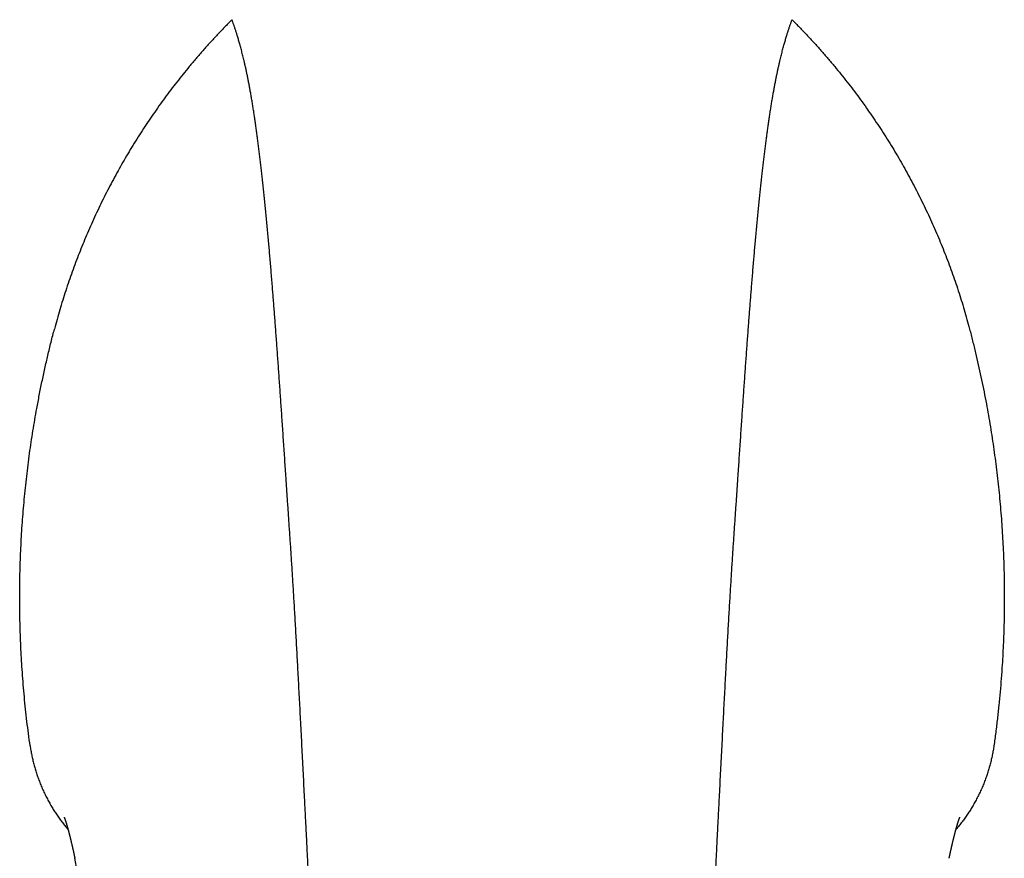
# Model space of a CAD drawing. Header units: millimetres. Extents: x 8 to 869, y 12 to 780.
# Tile 5 of 39: x 355 to 445, y 320 to 396. Entities that reach past the tile are written whole.
import ezdxf

# ---------------------------------------------------------------- set-up
doc = ezdxf.new("R2010")
doc.units = ezdxf.units.MM

msp = doc.modelspace()

# ---------------------------------------------------------------- linework, layer by layer
at = {"color": 7, "linetype": 'Continuous', "lineweight": 30}
msp.add_line((360.507, 318.613), (360.277, 319.762), dxfattribs=at)
for points, knots in [([(374.605, 396.194), (374.379, 395.966), (373.927, 395.509), (373.263, 394.812), (372.609, 394.105), (371.967, 393.388), (371.335, 392.661), (370.727, 391.939), (370.142, 391.222), (369.578, 390.511), (369.025, 389.793), (368.483, 389.066), (367.951, 388.331), (367.429, 387.588), (366.919, 386.838), (366.419, 386.081), (365.93, 385.316), (365.455, 384.548), (364.994, 383.778), (364.547, 383.005), (364.111, 382.227), (363.683, 381.438), (363.264, 380.638), (362.855, 379.828), (362.458, 379.012), (362.073, 378.19), (361.702, 377.368), (361.345, 376.546), (361.002, 375.724), (360.671, 374.897), (360.349, 374.06), (360.037, 373.212), (359.736, 372.354), (359.447, 371.492), (359.171, 370.625), (358.907, 369.754), (358.655, 368.879), (358.498, 368.293), (358.42, 367.999)], [0, 0, 0, 0, 0.029304, 0.058595, 0.0878747, 0.1171449, 0.1464073, 0.1756637, 0.2032443, 0.2308226, 0.2583998, 0.2859775, 0.3135571, 0.34114, 0.3687276, 0.3963214, 0.4239228, 0.4515332, 0.4786609, 0.5057995, 0.5329334, 0.5600563, 0.5876626, 0.6152605, 0.6428513, 0.6704367, 0.6980179, 0.725104, 0.752189, 0.779274, 0.8063606, 0.8340029, 0.8616496, 0.8893021, 0.9169619, 0.9446306, 0.9723094, 1, 1, 1, 1]), ([(384.473, 234.254), (384.463, 234.703), (384.443, 235.597), (384.413, 236.931), (384.382, 238.253), (384.352, 239.56), (384.322, 240.855), (384.291, 242.136), (384.261, 243.405), (384.23, 244.68), (384.199, 245.961), (384.167, 247.249), (384.135, 248.523), (384.104, 249.783), (384.072, 251.029), (384.04, 252.262), (384.008, 253.482), (383.976, 254.689), (383.945, 255.882), (383.913, 257.063), (383.881, 258.231), (383.85, 259.364), (383.819, 260.464), (383.789, 261.531), (383.76, 262.586), (383.73, 263.631), (383.699, 264.686), (383.668, 265.751), (383.636, 266.824), (383.604, 267.886), (383.573, 268.937), (383.541, 269.976), (383.507, 271.064), (383.472, 272.199), (383.434, 273.381), (383.397, 274.548), (383.359, 275.708), (383.321, 276.86), (383.283, 278.006), (383.245, 279.138), (383.206, 280.255), (383.168, 281.357), (383.13, 282.447), (383.092, 283.522), (383.054, 284.582), (383.016, 285.63), (382.977, 286.664), (382.939, 287.686), (382.901, 288.691), (382.864, 289.677), (382.826, 290.646), (382.789, 291.605), (382.749, 292.611), (382.707, 293.665), (382.662, 294.766), (382.618, 295.852), (382.573, 296.925), (382.529, 297.985), (382.484, 299.033), (382.439, 300.068), (382.395, 301.093), (382.35, 302.106), (382.306, 303.109), (382.261, 304.102), (382.214, 305.143), (382.164, 306.232), (382.111, 307.367), (382.059, 308.492), (382.003, 309.672), (381.945, 310.907), (381.883, 312.196), (381.821, 313.474), (381.759, 314.743), (381.697, 316.003), (381.635, 317.256), (381.571, 318.543), (381.505, 319.866), (381.437, 321.223), (381.369, 322.575), (381.301, 323.922), (381.236, 325.19), (381.176, 326.38), (381.119, 327.492), (381.062, 328.601), (381.006, 329.705), (380.949, 330.805), (380.893, 331.879), (380.839, 332.927), (380.785, 333.949), (380.732, 334.963), (380.678, 335.97), (380.626, 336.938), (380.576, 337.866), (380.528, 338.756), (380.479, 339.636), (380.43, 340.505), (380.382, 341.363), (380.333, 342.208), (380.286, 343.018), (380.24, 343.791), (380.195, 344.529), (380.151, 345.254), (380.106, 345.966), (380.062, 346.664), (380.017, 347.349), (379.973, 348.021), (379.928, 348.684), (379.883, 349.34), (379.838, 349.994), (379.794, 350.65), (379.75, 351.295), (379.707, 351.929), (379.665, 352.553), (379.623, 353.179), (379.581, 353.805), (379.535, 354.497), (379.484, 355.256), (379.429, 356.077), (379.373, 356.897), (379.318, 357.715), (379.263, 358.529), (379.208, 359.341), (379.154, 360.126), (379.102, 360.885), (379.051, 361.618), (379, 362.347), (378.95, 363.072), (378.899, 363.792), (378.848, 364.506), (378.798, 365.215), (378.747, 365.918), (378.696, 366.614), (378.646, 367.303), (378.595, 367.986), (378.546, 368.648), (378.497, 369.29), (378.449, 369.913), (378.401, 370.528), (378.354, 371.136), (378.303, 371.767), (378.251, 372.421), (378.195, 373.095), (378.14, 373.758), (378.085, 374.411), (378.029, 375.053), (377.974, 375.683), (377.917, 376.324), (377.858, 376.972), (377.797, 377.627), (377.737, 378.268), (377.676, 378.895), (377.615, 379.508), (377.554, 380.107), (377.494, 380.691), (377.433, 381.262), (377.372, 381.819), (377.312, 382.359), (377.251, 382.883), (377.192, 383.391), (377.132, 383.887), (377.072, 384.375), (377.01, 384.857), (376.949, 385.332), (376.887, 385.794), (376.825, 386.243), (376.763, 386.68), (376.701, 387.105), (376.637, 387.531), (376.571, 387.959), (376.503, 388.386), (376.435, 388.799), (376.367, 389.199), (376.299, 389.587), (376.231, 389.962), (376.163, 390.325), (376.094, 390.677), (376.026, 391.017), (375.959, 391.344), (375.891, 391.659), (375.824, 391.963), (375.758, 392.257), (375.694, 392.527), (375.634, 392.777), (375.577, 393.006), (375.521, 393.23), (375.464, 393.448), (375.407, 393.661), (375.351, 393.866), (375.297, 394.061), (375.243, 394.249), (375.19, 394.432), (375.136, 394.612), (375.086, 394.777), (375.038, 394.93), (374.994, 395.071), (374.949, 395.209), (374.905, 395.344), (374.86, 395.478), (374.816, 395.606), (374.773, 395.73), (374.731, 395.849), (374.689, 395.966), (374.647, 396.082), (374.619, 396.157), (374.605, 396.194)], [0, 0, 0, 0, 0.005627, 0.011196, 0.01671, 0.022167, 0.027569, 0.032916, 0.038208, 0.043446, 0.048875, 0.054246, 0.059559, 0.064815, 0.070013, 0.075155, 0.080242, 0.085273, 0.09025, 0.095172, 0.100041, 0.104857, 0.10935, 0.113797, 0.118198, 0.122554, 0.126866, 0.13139, 0.135866, 0.140293, 0.144671, 0.149003, 0.153287, 0.158278, 0.163204, 0.168069, 0.172872, 0.177712, 0.18249, 0.187208, 0.191866, 0.196467, 0.201011, 0.205499, 0.209923, 0.214294, 0.218614, 0.222882, 0.227101, 0.231197, 0.235248, 0.239254, 0.243217, 0.247879, 0.252484, 0.257033, 0.261528, 0.265972, 0.270367, 0.274715, 0.279019, 0.28328, 0.287501, 0.291684, 0.295832, 0.300677, 0.305479, 0.310243, 0.31497, 0.3205, 0.32599, 0.331449, 0.336881, 0.342292, 0.347688, 0.353075, 0.358995, 0.364914, 0.370836, 0.376768, 0.382714, 0.387682, 0.392659, 0.397648, 0.402646, 0.407654, 0.412671, 0.417408, 0.422147, 0.426884, 0.431615, 0.436335, 0.440613, 0.444876, 0.44912, 0.453338, 0.457527, 0.461681, 0.465795, 0.469526, 0.473215, 0.476857, 0.480452, 0.483995, 0.487484, 0.490919, 0.494318, 0.497705, 0.501103, 0.504535, 0.508008, 0.511318, 0.514661, 0.518034, 0.521437, 0.524867, 0.529415, 0.534003, 0.53863, 0.543295, 0.547996, 0.552734, 0.557508, 0.561915, 0.566351, 0.570815, 0.575305, 0.57982, 0.584359, 0.588921, 0.593504, 0.598106, 0.602727, 0.607365, 0.612019, 0.616421, 0.620836, 0.625262, 0.629698, 0.634144, 0.6393, 0.644466, 0.649642, 0.654828, 0.660021, 0.665222, 0.670428, 0.67616, 0.681897, 0.687637, 0.693378, 0.699119, 0.70486, 0.710601, 0.716342, 0.722084, 0.727828, 0.733471, 0.739116, 0.744764, 0.750416, 0.756278, 0.762145, 0.768016, 0.773892, 0.779774, 0.785662, 0.791557, 0.79805, 0.804553, 0.811066, 0.81759, 0.824125, 0.830672, 0.837232, 0.843806, 0.850399, 0.857015, 0.86354, 0.870095, 0.876685, 0.883314, 0.888972, 0.894664, 0.900391, 0.906157, 0.911963, 0.917813, 0.923371, 0.928973, 0.93462, 0.940316, 0.946063, 0.950893, 0.95576, 0.960667, 0.965615, 0.970606, 0.97564, 0.980427, 0.985256, 0.990127, 0.995041, 1, 1, 1, 1]), ([(415.812, 234.254), (415.822, 234.703), (415.842, 235.597), (415.872, 236.931), (415.902, 238.253), (415.933, 239.56), (415.963, 240.855), (415.993, 242.136), (416.024, 243.405), (416.055, 244.68), (416.086, 245.961), (416.118, 247.249), (416.149, 248.523), (416.181, 249.783), (416.213, 251.029), (416.245, 252.262), (416.276, 253.482), (416.308, 254.689), (416.34, 255.882), (416.372, 257.063), (416.404, 258.231), (416.435, 259.364), (416.465, 260.464), (416.495, 261.531), (416.525, 262.586), (416.555, 263.631), (416.586, 264.686), (416.617, 265.751), (416.649, 266.824), (416.68, 267.886), (416.712, 268.937), (416.744, 269.976), (416.778, 271.064), (416.813, 272.199), (416.851, 273.381), (416.888, 274.548), (416.926, 275.708), (416.964, 276.86), (417.002, 278.006), (417.04, 279.138), (417.078, 280.255), (417.116, 281.357), (417.155, 282.447), (417.193, 283.522), (417.231, 284.582), (417.269, 285.63), (417.307, 286.664), (417.345, 287.686), (417.383, 288.691), (417.421, 289.677), (417.458, 290.646), (417.496, 291.605), (417.536, 292.611), (417.578, 293.665), (417.622, 294.766), (417.667, 295.852), (417.712, 296.925), (417.756, 297.985), (417.801, 299.033), (417.845, 300.068), (417.89, 301.093), (417.934, 302.106), (417.979, 303.109), (418.024, 304.102), (418.071, 305.143), (418.121, 306.232), (418.173, 307.367), (418.226, 308.492), (418.281, 309.672), (418.34, 310.907), (418.402, 312.196), (418.464, 313.474), (418.526, 314.743), (418.588, 316.003), (418.65, 317.256), (418.714, 318.543), (418.78, 319.866), (418.848, 321.223), (418.916, 322.575), (418.984, 323.922), (419.048, 325.19), (419.109, 326.38), (419.166, 327.492), (419.222, 328.601), (419.279, 329.705), (419.336, 330.805), (419.391, 331.879), (419.446, 332.927), (419.5, 333.949), (419.553, 334.963), (419.606, 335.97), (419.658, 336.938), (419.709, 337.866), (419.757, 338.756), (419.806, 339.636), (419.854, 340.505), (419.903, 341.363), (419.952, 342.208), (419.999, 343.018), (420.045, 343.791), (420.089, 344.529), (420.134, 345.254), (420.178, 345.966), (420.223, 346.664), (420.267, 347.349), (420.312, 348.021), (420.357, 348.684), (420.402, 349.34), (420.446, 349.994), (420.491, 350.65), (420.535, 351.295), (420.578, 351.929), (420.62, 352.553), (420.662, 353.179), (420.704, 353.805), (420.75, 354.497), (420.801, 355.256), (420.856, 356.077), (420.911, 356.897), (420.967, 357.715), (421.022, 358.529), (421.077, 359.341), (421.131, 360.126), (421.183, 360.885), (421.234, 361.618), (421.284, 362.347), (421.335, 363.072), (421.386, 363.792), (421.436, 364.506), (421.487, 365.215), (421.538, 365.918), (421.588, 366.614), (421.639, 367.303), (421.69, 367.986), (421.739, 368.648), (421.788, 369.29), (421.836, 369.913), (421.883, 370.528), (421.931, 371.136), (421.981, 371.767), (422.034, 372.421), (422.089, 373.095), (422.145, 373.758), (422.2, 374.411), (422.255, 375.053), (422.31, 375.683), (422.368, 376.324), (422.426, 376.972), (422.487, 377.627), (422.548, 378.268), (422.609, 378.895), (422.67, 379.508), (422.73, 380.107), (422.791, 380.691), (422.852, 381.262), (422.913, 381.819), (422.973, 382.359), (423.033, 382.883), (423.093, 383.391), (423.153, 383.887), (423.213, 384.375), (423.274, 384.857), (423.336, 385.332), (423.398, 385.794), (423.46, 386.243), (423.522, 386.68), (423.584, 387.105), (423.648, 387.531), (423.714, 387.959), (423.782, 388.386), (423.85, 388.799), (423.918, 389.199), (423.986, 389.587), (424.054, 389.962), (424.122, 390.325), (424.19, 390.677), (424.258, 391.017), (424.326, 391.344), (424.393, 391.659), (424.46, 391.963), (424.527, 392.257), (424.591, 392.527), (424.651, 392.777), (424.707, 393.006), (424.764, 393.23), (424.821, 393.448), (424.878, 393.661), (424.933, 393.866), (424.988, 394.061), (425.041, 394.249), (425.095, 394.432), (425.148, 394.612), (425.199, 394.777), (425.246, 394.93), (425.291, 395.071), (425.336, 395.209), (425.38, 395.344), (425.425, 395.478), (425.468, 395.606), (425.511, 395.73), (425.553, 395.849), (425.595, 395.966), (425.637, 396.082), (425.665, 396.157), (425.679, 396.194)], [0, 0, 0, 0, 0.005627, 0.011196, 0.01671, 0.022167, 0.027569, 0.032916, 0.038208, 0.043446, 0.048875, 0.054246, 0.059559, 0.064815, 0.070013, 0.075155, 0.080242, 0.085273, 0.09025, 0.095172, 0.100041, 0.104857, 0.10935, 0.113797, 0.118198, 0.122554, 0.126866, 0.13139, 0.135866, 0.140293, 0.144671, 0.149003, 0.153287, 0.158278, 0.163204, 0.168069, 0.172872, 0.177712, 0.18249, 0.187208, 0.191866, 0.196467, 0.201011, 0.205499, 0.209923, 0.214294, 0.218614, 0.222882, 0.227101, 0.231197, 0.235248, 0.239254, 0.243217, 0.247879, 0.252484, 0.257033, 0.261528, 0.265972, 0.270367, 0.274715, 0.279019, 0.28328, 0.287501, 0.291684, 0.295832, 0.300677, 0.305479, 0.310243, 0.31497, 0.3205, 0.32599, 0.331449, 0.336881, 0.342292, 0.347688, 0.353075, 0.358995, 0.364914, 0.370836, 0.376768, 0.382714, 0.387682, 0.392659, 0.397648, 0.402646, 0.407654, 0.412671, 0.417408, 0.422147, 0.426884, 0.431615, 0.436335, 0.440613, 0.444876, 0.44912, 0.453338, 0.457527, 0.461681, 0.465795, 0.469526, 0.473215, 0.476857, 0.480452, 0.483995, 0.487484, 0.490919, 0.494318, 0.497705, 0.501103, 0.504535, 0.508008, 0.511318, 0.514661, 0.518034, 0.521437, 0.524867, 0.529415, 0.534003, 0.53863, 0.543295, 0.547996, 0.552734, 0.557508, 0.561915, 0.566351, 0.570815, 0.575305, 0.57982, 0.584359, 0.588921, 0.593504, 0.598106, 0.602727, 0.607365, 0.612019, 0.616421, 0.620836, 0.625262, 0.629698, 0.634144, 0.6393, 0.644466, 0.649642, 0.654828, 0.660021, 0.665222, 0.670428, 0.67616, 0.681897, 0.687637, 0.693378, 0.699119, 0.70486, 0.710601, 0.716342, 0.722084, 0.727828, 0.733471, 0.739116, 0.744764, 0.750416, 0.756278, 0.762145, 0.768016, 0.773892, 0.779774, 0.785662, 0.791557, 0.79805, 0.804553, 0.811066, 0.81759, 0.824125, 0.830672, 0.837232, 0.843806, 0.850399, 0.857015, 0.86354, 0.870095, 0.876685, 0.883314, 0.888972, 0.894664, 0.900391, 0.906157, 0.911963, 0.917813, 0.923371, 0.928973, 0.93462, 0.940316, 0.946063, 0.950893, 0.95576, 0.960667, 0.965615, 0.970606, 0.97564, 0.980427, 0.985256, 0.990127, 0.995041, 1, 1, 1, 1]), ([(425.679, 396.194), (425.905, 395.966), (426.357, 395.51), (427.021, 394.812), (427.675, 394.105), (428.318, 393.388), (428.949, 392.661), (429.557, 391.939), (430.142, 391.223), (430.706, 390.512), (431.259, 389.793), (431.801, 389.066), (432.333, 388.332), (432.855, 387.589), (433.365, 386.839), (433.865, 386.082), (434.354, 385.317), (434.828, 384.549), (435.29, 383.779), (435.737, 383.007), (436.173, 382.229), (436.601, 381.44), (437.019, 380.64), (437.429, 379.83), (437.826, 379.014), (438.211, 378.192), (438.582, 377.371), (438.939, 376.549), (439.282, 375.726), (439.613, 374.9), (439.935, 374.062), (440.247, 373.215), (440.548, 372.357), (440.837, 371.495), (441.113, 370.628), (441.377, 369.757), (441.628, 368.882), (441.785, 368.296), (441.864, 368.003)], [0, 0, 0, 0, 0.029304, 0.058595, 0.087875, 0.117145, 0.146407, 0.175664, 0.203244, 0.230823, 0.2584, 0.285978, 0.313557, 0.34114, 0.368728, 0.396321, 0.423923, 0.451533, 0.478661, 0.5058, 0.532933, 0.560056, 0.587663, 0.615261, 0.642851, 0.670437, 0.698018, 0.725104, 0.752189, 0.779274, 0.806361, 0.834003, 0.86165, 0.889302, 0.916962, 0.944631, 0.972309, 1, 1, 1, 1]), ([(356.202, 330.015), (356.151, 330.385), (356.049, 331.126), (355.912, 332.239), (355.787, 333.354), (355.675, 334.469), (355.576, 335.586), (355.492, 336.682), (355.422, 337.758), (355.365, 338.813), (355.319, 339.868), (355.285, 340.924), (355.262, 341.981), (355.251, 343.037), (355.252, 344.094), (355.264, 345.151), (355.288, 346.208), (355.324, 347.258), (355.37, 348.302), (355.427, 349.339), (355.496, 350.376), (355.576, 351.418), (355.668, 352.464), (355.772, 353.516), (355.888, 354.567), (356.015, 355.616), (356.153, 356.657), (356.301, 357.691), (356.46, 358.716), (356.629, 359.74), (356.821, 360.827), (357.038, 361.976), (357.283, 363.188), (357.543, 364.396), (357.819, 365.601), (358.109, 366.802), (358.316, 367.6), (358.419, 368)], [0, 0, 0, 0, 0.029289, 0.058571, 0.087846, 0.117116, 0.146381, 0.175643, 0.203231, 0.230817, 0.258403, 0.285989, 0.313576, 0.341165, 0.368756, 0.396351, 0.42395, 0.451554, 0.478671, 0.505794, 0.532915, 0.560029, 0.587631, 0.615229, 0.642822, 0.670412, 0.698, 0.725094, 0.752187, 0.779281, 0.806375, 0.838632, 0.870893, 0.903159, 0.935432, 0.967711, 1, 1, 1, 1]), ([(441.865, 368.003), (441.959, 367.641), (442.146, 366.917), (442.412, 365.827), (442.666, 364.735), (442.906, 363.64), (443.134, 362.542), (443.345, 361.463), (443.54, 360.402), (443.72, 359.361), (443.888, 358.318), (444.045, 357.273), (444.19, 356.226), (444.324, 355.178), (444.446, 354.128), (444.557, 353.077), (444.657, 352.024), (444.744, 350.977), (444.819, 349.935), (444.883, 348.898), (444.936, 347.86), (444.977, 346.816), (445.008, 345.766), (445.027, 344.709), (445.034, 343.652), (445.03, 342.595), (445.015, 341.545), (444.988, 340.501), (444.95, 339.464), (444.9, 338.427), (444.836, 337.325), (444.755, 336.158), (444.652, 334.927), (444.534, 333.697), (444.4, 332.468), (444.251, 331.24), (444.139, 330.423), (444.082, 330.015)], [0, 0, 0, 0, 0.02929, 0.058572, 0.087848, 0.117118, 0.146384, 0.175647, 0.203235, 0.230821, 0.258407, 0.285993, 0.31358, 0.341169, 0.36876, 0.396355, 0.423954, 0.451558, 0.478675, 0.505798, 0.532919, 0.560034, 0.587636, 0.615233, 0.642826, 0.670416, 0.698004, 0.725098, 0.752191, 0.779285, 0.806379, 0.838636, 0.870896, 0.903161, 0.935433, 0.967712, 1, 1, 1, 1]), ([(356.202, 330.015), (356.224, 329.874), (356.267, 329.591), (356.347, 329.17), (356.438, 328.751), (356.541, 328.336), (356.657, 327.923), (356.784, 327.513), (356.927, 327.094), (357.087, 326.666), (357.266, 326.23), (357.459, 325.801), (357.665, 325.377), (357.878, 324.973), (358.096, 324.588), (358.317, 324.221), (358.549, 323.861), (358.79, 323.508), (359.042, 323.161), (359.305, 322.823), (359.509, 322.569), (359.63, 322.431), (359.656, 322.401)], [0, 0, 0, 0, 0.05067, 0.101251, 0.151784, 0.202311, 0.252874, 0.303513, 0.354174, 0.409784, 0.465322, 0.520843, 0.576402, 0.632055, 0.682662, 0.733187, 0.78367, 0.834154, 0.88468, 0.935288, 0.985971, 1, 1, 1, 1]), ([(444.082, 330.015), (444.061, 329.874), (444.017, 329.591), (443.938, 329.17), (443.847, 328.751), (443.743, 328.336), (443.628, 327.923), (443.501, 327.513), (443.358, 327.094), (443.198, 326.666), (443.019, 326.231), (442.826, 325.801), (442.62, 325.378), (442.407, 324.973), (442.189, 324.588), (441.968, 324.221), (441.736, 323.861), (441.494, 323.508), (441.243, 323.162), (440.98, 322.823), (440.776, 322.569), (440.655, 322.431), (440.629, 322.401)], [0, 0, 0, 0, 0.050652, 0.101222, 0.151751, 0.202281, 0.252852, 0.303506, 0.354145, 0.409728, 0.465255, 0.520781, 0.576362, 0.632052, 0.682624, 0.733127, 0.783602, 0.834091, 0.884634, 0.935273, 0.985939, 1, 1, 1, 1]), ([(359.309, 323.499), (359.309, 323.499), (359.309, 323.499), (359.309, 323.499), (359.309, 323.498), (359.309, 323.498), (359.31, 323.498), (359.31, 323.497), (359.31, 323.496), (359.311, 323.495), (359.311, 323.494), (359.312, 323.493), (359.312, 323.492), (359.312, 323.49), (359.313, 323.49), (359.313, 323.489), (359.314, 323.488), (359.314, 323.486), (359.315, 323.485), (359.315, 323.483), (359.316, 323.481), (359.317, 323.479), (359.318, 323.477), (359.319, 323.475), (359.32, 323.473), (359.32, 323.47), (359.321, 323.469), (359.322, 323.466), (359.323, 323.463), (359.325, 323.46), (359.326, 323.456), (359.327, 323.453), (359.329, 323.449), (359.33, 323.445), (359.332, 323.441), (359.333, 323.437), (359.334, 323.434), (359.336, 323.43), (359.337, 323.427), (359.338, 323.424), (359.339, 323.421), (359.34, 323.417), (359.342, 323.414), (359.343, 323.409), (359.345, 323.405), (359.347, 323.4), (359.349, 323.395), (359.35, 323.391), (359.352, 323.386), (359.353, 323.382), (359.355, 323.378), (359.356, 323.375), (359.357, 323.371), (359.359, 323.367), (359.361, 323.362), (359.363, 323.357), (359.365, 323.351), (359.367, 323.345), (359.369, 323.339), (359.371, 323.334), (359.372, 323.328), (359.374, 323.323), (359.376, 323.317), (359.378, 323.311), (359.381, 323.305), (359.383, 323.299), (359.385, 323.293), (359.387, 323.287), (359.389, 323.282), (359.391, 323.276), (359.392, 323.271), (359.395, 323.264), (359.397, 323.258), (359.399, 323.251), (359.402, 323.243), (359.405, 323.235), (359.407, 323.227), (359.41, 323.219), (359.412, 323.212), (359.415, 323.205), (359.417, 323.199), (359.419, 323.191), (359.422, 323.183), (359.425, 323.174), (359.428, 323.163), (359.432, 323.153), (359.435, 323.144), (359.437, 323.135), (359.44, 323.128), (359.442, 323.121), (359.445, 323.112), (359.448, 323.102), (359.452, 323.091), (359.456, 323.079), (359.459, 323.069), (359.461, 323.061), (359.463, 323.055), (359.465, 323.049), (359.468, 323.042), (359.47, 323.034), (359.473, 323.026), (359.475, 323.017), (359.478, 323.009), (359.48, 323.002), (359.482, 322.995), (359.484, 322.989), (359.486, 322.983), (359.488, 322.976), (359.491, 322.967), (359.494, 322.958), (359.497, 322.947), (359.501, 322.936), (359.504, 322.925), (359.507, 322.914), (359.51, 322.904), (359.513, 322.895), (359.516, 322.886), (359.519, 322.876), (359.522, 322.866), (359.525, 322.856), (359.528, 322.846), (359.531, 322.836), (359.534, 322.827), (359.536, 322.819), (359.538, 322.812), (359.54, 322.806), (359.542, 322.8), (359.544, 322.793), (359.546, 322.785), (359.548, 322.777), (359.551, 322.768), (359.554, 322.759), (359.556, 322.751), (359.558, 322.744), (359.56, 322.738), (359.562, 322.731), (359.564, 322.725), (359.566, 322.717), (359.569, 322.709), (359.571, 322.699), (359.574, 322.688), (359.577, 322.678), (359.58, 322.668), (359.583, 322.66), (359.585, 322.652), (359.587, 322.645), (359.589, 322.638), (359.591, 322.632), (359.593, 322.626), (359.594, 322.619), (359.597, 322.61), (359.6, 322.599), (359.604, 322.586), (359.608, 322.573), (359.611, 322.563), (359.613, 322.554), (359.615, 322.546), (359.618, 322.538), (359.62, 322.53), (359.622, 322.521), (359.625, 322.512), (359.628, 322.501), (359.631, 322.491), (359.634, 322.481), (359.636, 322.472), (359.638, 322.464), (359.64, 322.457), (359.642, 322.451), (359.644, 322.444), (359.646, 322.436), (359.649, 322.427), (359.651, 322.418), (359.654, 322.407), (359.657, 322.395), (359.661, 322.384), (359.664, 322.372), (359.666, 322.362), (359.669, 322.352), (359.672, 322.341), (359.676, 322.328), (359.68, 322.313), (359.684, 322.299), (359.688, 322.284), (359.691, 322.271), (359.695, 322.258), (359.698, 322.246), (359.701, 322.233), (359.705, 322.219), (359.71, 322.203), (359.714, 322.187), (359.718, 322.171), (359.722, 322.157), (359.725, 322.146), (359.728, 322.135), (359.731, 322.124), (359.734, 322.111), (359.738, 322.098), (359.741, 322.084), (359.744, 322.072), (359.747, 322.061), (359.75, 322.052), (359.752, 322.042), (359.755, 322.031), (359.758, 322.018), (359.762, 322.004), (359.766, 321.987), (359.771, 321.969), (359.776, 321.952), (359.78, 321.935), (359.784, 321.919), (359.788, 321.905), (359.791, 321.891), (359.794, 321.879), (359.797, 321.868), (359.8, 321.857), (359.803, 321.845), (359.806, 321.833), (359.81, 321.819), (359.813, 321.805), (359.816, 321.793), (359.819, 321.782), (359.822, 321.771), (359.825, 321.759), (359.829, 321.744), (359.833, 321.728), (359.837, 321.711), (359.841, 321.695), (359.844, 321.681), (359.847, 321.67), (359.849, 321.661), (359.851, 321.652), (359.854, 321.644), (359.856, 321.634), (359.859, 321.623), (359.862, 321.609), (359.866, 321.593), (359.87, 321.576), (359.874, 321.56), (359.878, 321.547), (359.881, 321.535), (359.883, 321.524), (359.886, 321.511), (359.89, 321.496), (359.894, 321.478), (359.899, 321.459), (359.905, 321.436), (359.911, 321.409), (359.918, 321.381), (359.925, 321.352), (359.931, 321.327), (359.936, 321.307), (359.939, 321.293), (359.943, 321.278), (359.947, 321.261), (359.951, 321.244), (359.955, 321.228), (359.962, 321.196), (359.972, 321.152), (359.987, 321.09), (360.002, 321.028), (360.017, 320.961), (360.031, 320.899), (360.045, 320.838), (360.061, 320.771), (360.074, 320.712), (360.086, 320.658), (360.095, 320.616), (360.105, 320.572), (360.115, 320.528), (360.124, 320.486), (360.134, 320.442), (360.142, 320.407), (360.148, 320.379), (360.152, 320.361), (360.156, 320.341), (360.161, 320.32), (360.166, 320.298), (360.17, 320.277), (360.174, 320.26), (360.177, 320.247), (360.179, 320.236), (360.182, 320.224), (360.185, 320.209), (360.189, 320.192), (360.193, 320.173), (360.197, 320.155), (360.203, 320.125), (360.212, 320.084), (360.223, 320.032), (360.233, 319.984), (360.244, 319.935), (360.252, 319.896), (360.258, 319.869), (360.26, 319.856), (360.263, 319.842), (360.267, 319.826), (360.271, 319.807), (360.275, 319.787), (360.278, 319.772), (360.28, 319.763), (360.28, 319.762)], [0, 0, 0, 0, 0.002397, 0.006024, 0.01003, 0.014566, 0.019325, 0.024086, 0.029566, 0.03471, 0.03942, 0.04392, 0.048716, 0.051765, 0.054665, 0.057472, 0.060204, 0.06297, 0.066162, 0.070167, 0.07443, 0.078708, 0.082819, 0.086617, 0.09013, 0.093471, 0.097854, 0.102464, 0.107104, 0.111514, 0.115807, 0.12047, 0.125296, 0.130168, 0.134728, 0.13897, 0.142983, 0.146826, 0.149949, 0.153077, 0.15622, 0.159425, 0.162996, 0.166985, 0.171106, 0.175552, 0.179793, 0.183602, 0.187062, 0.190493, 0.193345, 0.196171, 0.198988, 0.202117, 0.205686, 0.209574, 0.214035, 0.218311, 0.222223, 0.225729, 0.229157, 0.232604, 0.236211, 0.240022, 0.244241, 0.247895, 0.251585, 0.254937, 0.257955, 0.260807, 0.264329, 0.267764, 0.271199, 0.274937, 0.279205, 0.283654, 0.287868, 0.291692, 0.295285, 0.298652, 0.301946, 0.305278, 0.308966, 0.313813, 0.318669, 0.323377, 0.327764, 0.330973, 0.334075, 0.33719, 0.340658, 0.344628, 0.349987, 0.354832, 0.359178, 0.361698, 0.364079, 0.366565, 0.369186, 0.372068, 0.375467, 0.378505, 0.381654, 0.384442, 0.386851, 0.388896, 0.390818, 0.393701, 0.396602, 0.399969, 0.403839, 0.407764, 0.411573, 0.415222, 0.418498, 0.421409, 0.424365, 0.427511, 0.430983, 0.434032, 0.437361, 0.440693, 0.443579, 0.446013, 0.447862, 0.449734, 0.451629, 0.453611, 0.456014, 0.458884, 0.461468, 0.464137, 0.46652, 0.468609, 0.470404, 0.471934, 0.474186, 0.476414, 0.478672, 0.481393, 0.48467, 0.487569, 0.49028, 0.49271, 0.494858, 0.496728, 0.498488, 0.500237, 0.501977, 0.503753, 0.505834, 0.509083, 0.512844, 0.516318, 0.518979, 0.521258, 0.523293, 0.525313, 0.527323, 0.529467, 0.532116, 0.534564, 0.537314, 0.539924, 0.542213, 0.544183, 0.545833, 0.547214, 0.549123, 0.551061, 0.553026, 0.555315, 0.558177, 0.560828, 0.563788, 0.566531, 0.568902, 0.570903, 0.573748, 0.576818, 0.580148, 0.583837, 0.586995, 0.590242, 0.593109, 0.595559, 0.598325, 0.601613, 0.605362, 0.608997, 0.612402, 0.615551, 0.617967, 0.62012, 0.622337, 0.625055, 0.628275, 0.631083, 0.633663, 0.635932, 0.63789, 0.639552, 0.64204, 0.644752, 0.647728, 0.651055, 0.654734, 0.658685, 0.661933, 0.665001, 0.667888, 0.670566, 0.672973, 0.675108, 0.677364, 0.679495, 0.681941, 0.6847, 0.687405, 0.689794, 0.69187, 0.69363, 0.695972, 0.698821, 0.702136, 0.705379, 0.708388, 0.711165, 0.712919, 0.714587, 0.716168, 0.717661, 0.719277, 0.721374, 0.723957, 0.727027, 0.730161, 0.732965, 0.735441, 0.73759, 0.739411, 0.741102, 0.744259, 0.747486, 0.750584, 0.754635, 0.759455, 0.76428, 0.768918, 0.774335, 0.776945, 0.779116, 0.781595, 0.784511, 0.787407, 0.790104, 0.79267, 0.803179, 0.811205, 0.823003, 0.832652, 0.842307, 0.851833, 0.860506, 0.872826, 0.87805, 0.884395, 0.891121, 0.89705, 0.903412, 0.909206, 0.915536, 0.918234, 0.920795, 0.923465, 0.926364, 0.929491, 0.932475, 0.935012, 0.936498, 0.937829, 0.939445, 0.94144, 0.943811, 0.946438, 0.948892, 0.951137, 0.958502, 0.965421, 0.971665, 0.977771, 0.984625, 0.986559, 0.988258, 0.989876, 0.991872, 0.994278, 0.99704, 0.999677, 1, 1, 1, 1]), ([(440.004, 319.762), (440.007, 319.773), (440.012, 319.798), (440.018, 319.828), (440.024, 319.855), (440.029, 319.877), (440.034, 319.9), (440.039, 319.924), (440.043, 319.945), (440.047, 319.962), (440.05, 319.975), (440.052, 319.987), (440.055, 320.001), (440.059, 320.018), (440.063, 320.037), (440.067, 320.058), (440.072, 320.078), (440.076, 320.097), (440.081, 320.12), (440.087, 320.149), (440.094, 320.182), (440.101, 320.213), (440.107, 320.242), (440.113, 320.271), (440.119, 320.299), (440.125, 320.327), (440.132, 320.355), (440.138, 320.383), (440.144, 320.413), (440.15, 320.439), (440.155, 320.46), (440.159, 320.478), (440.163, 320.496), (440.167, 320.514), (440.171, 320.534), (440.176, 320.555), (440.18, 320.575), (440.184, 320.594), (440.188, 320.611), (440.192, 320.628), (440.196, 320.647), (440.201, 320.667), (440.206, 320.688), (440.21, 320.71), (440.215, 320.731), (440.219, 320.75), (440.223, 320.766), (440.226, 320.78), (440.229, 320.792), (440.232, 320.805), (440.235, 320.819), (440.239, 320.834), (440.242, 320.85), (440.246, 320.867), (440.25, 320.883), (440.254, 320.9), (440.258, 320.92), (440.263, 320.94), (440.268, 320.96), (440.273, 320.986), (440.281, 321.019), (440.29, 321.059), (440.299, 321.095), (440.306, 321.127), (440.314, 321.159), (440.322, 321.193), (440.33, 321.227), (440.338, 321.26), (440.345, 321.29), (440.352, 321.32), (440.359, 321.35), (440.367, 321.381), (440.374, 321.41), (440.38, 321.435), (440.385, 321.456), (440.389, 321.472), (440.393, 321.489), (440.397, 321.504), (440.4, 321.517), (440.403, 321.528), (440.406, 321.541), (440.409, 321.555), (440.414, 321.574), (440.419, 321.597), (440.425, 321.619), (440.43, 321.637), (440.433, 321.652), (440.437, 321.666), (440.44, 321.68), (440.444, 321.696), (440.448, 321.713), (440.452, 321.729), (440.456, 321.745), (440.46, 321.759), (440.463, 321.772), (440.466, 321.784), (440.47, 321.799), (440.474, 321.815), (440.478, 321.832), (440.482, 321.848), (440.486, 321.861), (440.489, 321.872), (440.492, 321.885), (440.496, 321.901), (440.501, 321.92), (440.506, 321.939), (440.511, 321.958), (440.516, 321.977), (440.52, 321.994), (440.524, 322.01), (440.528, 322.024), (440.531, 322.035), (440.533, 322.046), (440.536, 322.055), (440.539, 322.066), (440.542, 322.079), (440.546, 322.093), (440.549, 322.106), (440.553, 322.118), (440.556, 322.129), (440.558, 322.14), (440.562, 322.152), (440.565, 322.165), (440.569, 322.179), (440.573, 322.194), (440.577, 322.209), (440.581, 322.223), (440.584, 322.236), (440.587, 322.248), (440.591, 322.26), (440.595, 322.275), (440.599, 322.291), (440.603, 322.308), (440.607, 322.323), (440.611, 322.335), (440.613, 322.344), (440.615, 322.351), (440.617, 322.358), (440.62, 322.367), (440.622, 322.376), (440.625, 322.387), (440.628, 322.399), (440.631, 322.41), (440.634, 322.421), (440.637, 322.43), (440.639, 322.438), (440.641, 322.446), (440.644, 322.454), (440.646, 322.463), (440.649, 322.474), (440.653, 322.486), (440.656, 322.498), (440.659, 322.509), (440.662, 322.519), (440.664, 322.526), (440.666, 322.534), (440.668, 322.541), (440.67, 322.548), (440.672, 322.556), (440.675, 322.565), (440.678, 322.576), (440.681, 322.587), (440.684, 322.598), (440.687, 322.609), (440.69, 322.617), (440.692, 322.625), (440.694, 322.631), (440.696, 322.638), (440.698, 322.645), (440.7, 322.652), (440.702, 322.66), (440.705, 322.669), (440.708, 322.679), (440.71, 322.688), (440.713, 322.698), (440.715, 322.705), (440.717, 322.712), (440.719, 322.718), (440.721, 322.724), (440.723, 322.73), (440.724, 322.737), (440.727, 322.744), (440.729, 322.752), (440.732, 322.764), (440.736, 322.776), (440.74, 322.789), (440.743, 322.799), (440.746, 322.808), (440.748, 322.817), (440.751, 322.825), (440.753, 322.834), (440.756, 322.843), (440.759, 322.853), (440.762, 322.862), (440.764, 322.87), (440.767, 322.879), (440.77, 322.889), (440.773, 322.899), (440.776, 322.91), (440.78, 322.922), (440.784, 322.935), (440.788, 322.947), (440.791, 322.957), (440.793, 322.965), (440.795, 322.971), (440.797, 322.978), (440.799, 322.984), (440.801, 322.991), (440.803, 322.998), (440.806, 323.006), (440.808, 323.014), (440.811, 323.022), (440.814, 323.03), (440.816, 323.037), (440.818, 323.043), (440.819, 323.049), (440.821, 323.055), (440.824, 323.062), (440.826, 323.071), (440.829, 323.08), (440.833, 323.091), (440.837, 323.103), (440.841, 323.116), (440.844, 323.127), (440.848, 323.137), (440.851, 323.148), (440.855, 323.159), (440.859, 323.171), (440.863, 323.183), (440.867, 323.195), (440.87, 323.204), (440.872, 323.212), (440.876, 323.223), (440.879, 323.233), (440.882, 323.241), (440.885, 323.249), (440.887, 323.256), (440.889, 323.262), (440.891, 323.268), (440.893, 323.274), (440.895, 323.279), (440.897, 323.285), (440.899, 323.292), (440.902, 323.299), (440.904, 323.306), (440.907, 323.312), (440.909, 323.319), (440.911, 323.324), (440.913, 323.33), (440.914, 323.335), (440.916, 323.34), (440.918, 323.346), (440.921, 323.352), (440.923, 323.358), (440.925, 323.363), (440.926, 323.368), (440.929, 323.377), (440.932, 323.384), (440.935, 323.392), (440.936, 323.396), (440.938, 323.401), (440.94, 323.405), (440.941, 323.41), (440.943, 323.414), (440.945, 323.418), (440.946, 323.423), (440.948, 323.427), (440.95, 323.432), (440.951, 323.436), (440.953, 323.441), (440.955, 323.445), (440.956, 323.449), (440.957, 323.453), (440.959, 323.456), (440.96, 323.459), (440.961, 323.462), (440.962, 323.464), (440.963, 323.467), (440.964, 323.469), (440.964, 323.471), (440.965, 323.473), (440.967, 323.476), (440.967, 323.478), (440.968, 323.481), (440.969, 323.482), (440.97, 323.484), (440.97, 323.485), (440.971, 323.487), (440.971, 323.488), (440.972, 323.489), (440.972, 323.491), (440.973, 323.492), (440.973, 323.493), (440.974, 323.494), (440.974, 323.495), (440.974, 323.496), (440.975, 323.497), (440.975, 323.497), (440.975, 323.498), (440.975, 323.498), (440.976, 323.499), (440.976, 323.499), (440.976, 323.499), (440.976, 323.499)], [0, 0, 0, 0, 0.004104, 0.009164, 0.011781, 0.014475, 0.017497, 0.020926, 0.023559, 0.025742, 0.027473, 0.028779, 0.030602, 0.032831, 0.035467, 0.038326, 0.04101, 0.043505, 0.045826, 0.050268, 0.054946, 0.059175, 0.063016, 0.066856, 0.070793, 0.074875, 0.078443, 0.082398, 0.086555, 0.090702, 0.093348, 0.095855, 0.098243, 0.100815, 0.103684, 0.106679, 0.109821, 0.112517, 0.114808, 0.117054, 0.120023, 0.123058, 0.126127, 0.12924, 0.132754, 0.135333, 0.137775, 0.139841, 0.141601, 0.143447, 0.145443, 0.147933, 0.150398, 0.15284, 0.155267, 0.157927, 0.160874, 0.164153, 0.167404, 0.17027, 0.176084, 0.182876, 0.189199, 0.193326, 0.198502, 0.204599, 0.209886, 0.215427, 0.220595, 0.224981, 0.230683, 0.235645, 0.240756, 0.245812, 0.24863, 0.251506, 0.254577, 0.257614, 0.25949, 0.261361, 0.263528, 0.266091, 0.269049, 0.273908, 0.278283, 0.28147, 0.283818, 0.286316, 0.289027, 0.291964, 0.295158, 0.298247, 0.301361, 0.304043, 0.306272, 0.308526, 0.311288, 0.31456, 0.318078, 0.321132, 0.32368, 0.325784, 0.328023, 0.331364, 0.335099, 0.339143, 0.343014, 0.346892, 0.350421, 0.353598, 0.356446, 0.359063, 0.360879, 0.36282, 0.365146, 0.367858, 0.370942, 0.373893, 0.376459, 0.37864, 0.380959, 0.383487, 0.386335, 0.389447, 0.392764, 0.396149, 0.399448, 0.402308, 0.404768, 0.407484, 0.410686, 0.414825, 0.41864, 0.422086, 0.425235, 0.426929, 0.428545, 0.430235, 0.432228, 0.434527, 0.437133, 0.43978, 0.442946, 0.44556, 0.447643, 0.449562, 0.451489, 0.453389, 0.455526, 0.458286, 0.461671, 0.464702, 0.467477, 0.469864, 0.47186, 0.473598, 0.475538, 0.47749, 0.479492, 0.481803, 0.484468, 0.487488, 0.490704, 0.493543, 0.495842, 0.49777, 0.499612, 0.501466, 0.50333, 0.505323, 0.507489, 0.509934, 0.512661, 0.515551, 0.518147, 0.5204, 0.522311, 0.524047, 0.525798, 0.527563, 0.52933, 0.53141, 0.533896, 0.536791, 0.541465, 0.54529, 0.548224, 0.550877, 0.553483, 0.556256, 0.558856, 0.561837, 0.56496, 0.567852, 0.570506, 0.572924, 0.576551, 0.579928, 0.583547, 0.587692, 0.592115, 0.596694, 0.599734, 0.602458, 0.604858, 0.607086, 0.609358, 0.611675, 0.614288, 0.617021, 0.620173, 0.623487, 0.626456, 0.629067, 0.63135, 0.633503, 0.635563, 0.638669, 0.642012, 0.645677, 0.649686, 0.655414, 0.660844, 0.66537, 0.669728, 0.674393, 0.679557, 0.684962, 0.690972, 0.696216, 0.701018, 0.705974, 0.711401, 0.715392, 0.719601, 0.723819, 0.727571, 0.730912, 0.734204, 0.737336, 0.740571, 0.743938, 0.747691, 0.751895, 0.756566, 0.760742, 0.764546, 0.768154, 0.771626, 0.775093, 0.778805, 0.782954, 0.786955, 0.791101, 0.795291, 0.799028, 0.802249, 0.814392, 0.817612, 0.821184, 0.825098, 0.829145, 0.833266, 0.837228, 0.840771, 0.845483, 0.850128, 0.854759, 0.859486, 0.864531, 0.870013, 0.874642, 0.879227, 0.883675, 0.887806, 0.891571, 0.895394, 0.899399, 0.903212, 0.906935, 0.910868, 0.915074, 0.919696, 0.923588, 0.927499, 0.931368, 0.934873, 0.93792, 0.940626, 0.944466, 0.948473, 0.95276, 0.957067, 0.96113, 0.965438, 0.970107, 0.974631, 0.979358, 0.984117, 0.988761, 0.99291, 0.996586, 1, 1, 1, 1])]:
    msp.add_open_spline(points, degree=3, knots=knots, dxfattribs=at)

doc.saveas('drawing.dxf')
